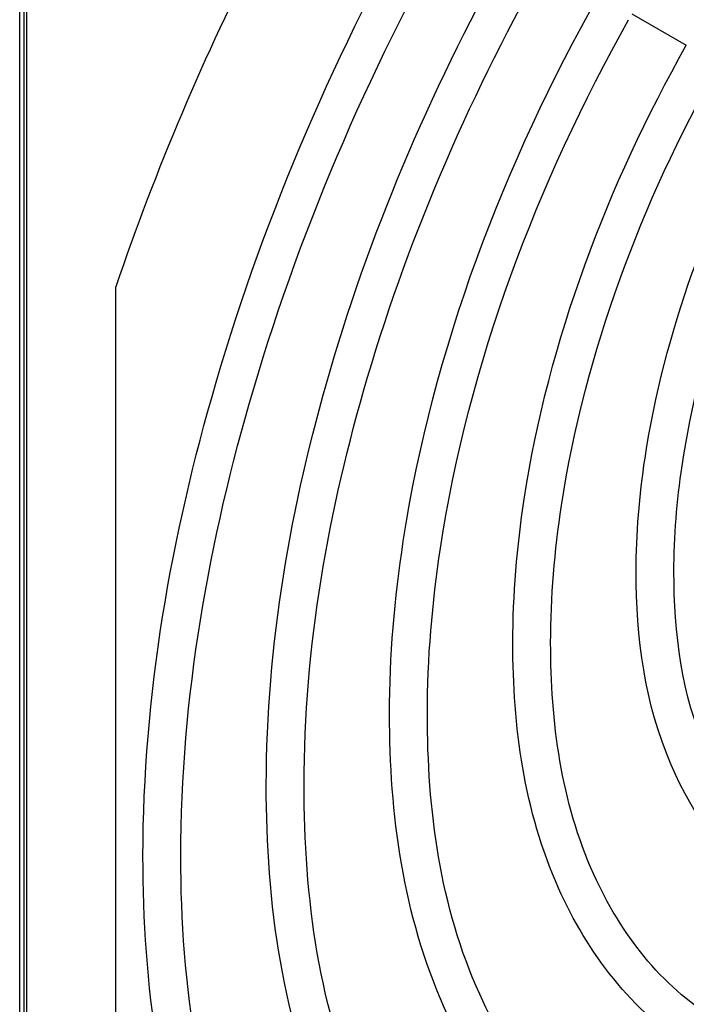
# Model space of a CAD drawing. Header units: inches. Extents: x 0 to 117, y 0 to 83.
# Tile 49 of 69: x 106.136 to 106.761, y 18.412 to 19.335. Entities that reach past the tile are written whole.
import ezdxf

# ---------------------------------------------------------------- set-up
doc = ezdxf.new("R2010")
doc.units = ezdxf.units.IN
doc.header["$LTSCALE"] = 6.431102
doc.header["$MEASUREMENT"] = 0
doc.layers.get('0').update_dxf_attribs({"linetype": 'CONTINUOUS'})

msp = doc.modelspace()

# ---------------------------------------------------------------- linework, layer by layer
at = {"color": 7, "linetype": 'CONTINUOUS'}
for p, q in [((106.14048, 17.34599), (106.14048, 19.65183)), ((106.13615, 17.33996), (106.13615, 19.6458)), ((106.14274, 17.60494), (106.14274, 19.56584)), ((106.7099, 19.34074), (106.76077, 19.31137)), ((106.22625, 18.03768), (106.22625, 19.08488))]:
    msp.add_line(p, q, dxfattribs=at)
for points, knots in [([(106.41775, 19.50941), (106.39831, 19.47524), (106.32461, 19.33845), (106.26349, 19.1948), (106.22625, 19.08488)], [0, 0, 0, 0, 0.253038, 1, 1, 1, 1]), ([(106.25169, 18.55083), (106.25169, 18.70081), (106.30684, 19.01671), (106.43382, 19.30871), (106.51572, 19.45285)], [0, 0, 0, 0, 0.474967, 1, 1, 1, 1]), ([(106.28712, 18.55083), (106.28712, 18.69877), (106.3423, 19.01102), (106.46864, 19.29935), (106.55024, 19.44187)], [0, 0, 0, 0, 0.473906, 1, 1, 1, 1]), ([(106.36722, 18.61753), (106.36722, 18.74857), (106.41527, 19.02455), (106.52601, 19.2797), (106.59741, 19.40568)], [0, 0, 0, 0, 0.475046, 1, 1, 1, 1]), ([(106.40265, 18.61753), (106.40265, 18.74653), (106.45074, 19.01886), (106.56083, 19.27036), (106.63194, 19.39471)], [0, 0, 0, 0, 0.473828, 1, 1, 1, 1]), ([(106.48275, 18.68424), (106.48275, 18.73839), (106.50315, 18.97382), (106.58988, 19.20058), (106.67912, 19.35851)], [0, 0, 0, 0, 0.22989, 1, 1, 1, 1]), ([(106.51818, 18.68424), (106.51818, 18.73621), (106.53781, 18.96342), (106.62107, 19.18231), (106.70672, 19.33531)], [0, 0, 0, 0, 0.228656, 1, 1, 1, 1]), ([(106.59828, 18.75094), (106.59828, 18.79595), (106.61515, 18.99156), (106.68693, 19.18001), (106.76082, 19.31133)], [0, 0, 0, 0, 0.230034, 1, 1, 1, 1]), ([(106.63371, 18.75094), (106.63371, 18.794), (106.64997, 18.98232), (106.71891, 19.16375), (106.78983, 19.29063)], [0, 0, 0, 0, 0.228528, 1, 1, 1, 1]), ([(106.71381, 18.81764), (106.71381, 18.85325), (106.72695, 19.00785), (106.78302, 19.15693), (106.84079, 19.26102)], [0, 0, 0, 0, 0.230271, 1, 1, 1, 1]), ([(106.74924, 18.81764), (106.74924, 18.85085), (106.76144, 18.99614), (106.81337, 19.13637), (106.86688, 19.23493)], [0, 0, 0, 0, 0.228478, 1, 1, 1, 1]), ([(106.84214, 18.51503), (106.79952, 18.54402), (106.72878, 18.64133), (106.71381, 18.75631), (106.71381, 18.81764)], [0, 0, 0, 0, 0.456645, 1, 1, 1, 1]), ([(106.86529, 18.54217), (106.82714, 18.56707), (106.76234, 18.65568), (106.74924, 18.76045), (106.74924, 18.81764)], [0, 0, 0, 0, 0.443361, 1, 1, 1, 1]), ([(107.65339, 18.79599), (107.59143, 18.69097), (107.45185, 18.50321), (107.20208, 18.29655), (106.94452, 18.1919), (106.77289, 18.21775), (106.71077, 18.25372)], [0, 0, 0, 0, 0.310475, 0.589443, 0.817237, 1, 1, 1, 1]), ([(107.68738, 18.78391), (107.62388, 18.67526), (107.47994, 18.48052), (107.2201, 18.26491), (106.94673, 18.15479), (106.76247, 18.1832), (106.69425, 18.22235)], [0, 0, 0, 0, 0.304819, 0.580364, 0.809492, 1, 1, 1, 1]), ([(106.76553, 18.37011), (106.71044, 18.40485), (106.61748, 18.52675), (106.59828, 18.6729), (106.59828, 18.75094)], [0, 0, 0, 0, 0.454904, 1, 1, 1, 1]), ([(107.73509, 18.74882), (107.66266, 18.62567), (107.49943, 18.40597), (107.24462, 18.19309), (107.03124, 18.093), (106.84605, 18.04777), (106.70254, 18.06979), (106.62937, 18.11205)], [0, 0, 0, 0, 0.309599, 0.587992, 0.709142, 0.816904, 1, 1, 1, 1]), ([(106.78762, 18.39809), (106.73734, 18.42874), (106.6509, 18.54175), (106.63371, 18.67723), (106.63371, 18.75094)], [0, 0, 0, 0, 0.444097, 1, 1, 1, 1]), ([(107.76893, 18.73648), (107.69498, 18.6098), (107.52705, 18.3829), (107.22577, 18.13063), (106.9463, 18.02077), (106.74103, 18.02612), (106.65217, 18.05821), (106.61326, 18.08044)], [0, 0, 0, 0, 0.304418, 0.579578, 0.808141, 0.906998, 1, 1, 1, 1]), ([(107.81679, 18.70165), (107.73387, 18.56034), (107.54694, 18.30809), (107.25443, 18.06385), (107.01009, 17.9485), (106.84088, 17.90823), (106.68327, 17.91245), (106.58872, 17.94685), (106.54768, 17.97055)], [0, 0, 0, 0, 0.308562, 0.586161, 0.707041, 0.814643, 0.910762, 1, 1, 1, 1]), ([(106.68243, 18.22945), (106.6167, 18.27078), (106.50563, 18.41635), (106.48275, 18.5909), (106.48275, 18.68424)], [0, 0, 0, 0, 0.454093, 1, 1, 1, 1]), ([(106.70518, 18.25703), (106.64408, 18.29416), (106.53909, 18.43093), (106.51818, 18.59508), (106.51818, 18.68424)], [0, 0, 0, 0, 0.445049, 1, 1, 1, 1]), ([(106.60551, 18.08499), (106.52743, 18.13198), (106.3943, 18.30202), (106.36722, 18.50757), (106.36722, 18.61753)], [0, 0, 0, 0, 0.453195, 1, 1, 1, 1]), ([(106.62403, 18.1152), (106.55176, 18.15861), (106.42738, 18.31927), (106.40265, 18.51266), (106.40265, 18.61753)], [0, 0, 0, 0, 0.445636, 1, 1, 1, 1]), ([(106.49778, 17.96031), (106.41598, 18.01725), (106.28034, 18.20749), (106.25169, 18.43097), (106.25169, 18.55083)], [0, 0, 0, 0, 0.454016, 1, 1, 1, 1]), ([(106.54234, 17.97369), (106.50179, 17.99793), (106.42584, 18.06357), (106.31216, 18.25353), (106.28712, 18.43035), (106.28712, 18.55083)], [0, 0, 0, 0, 0.215984, 0.449083, 1, 1, 1, 1])]:
    msp.add_open_spline(points, degree=3, knots=knots, dxfattribs=at)

doc.saveas('drawing.dxf')
